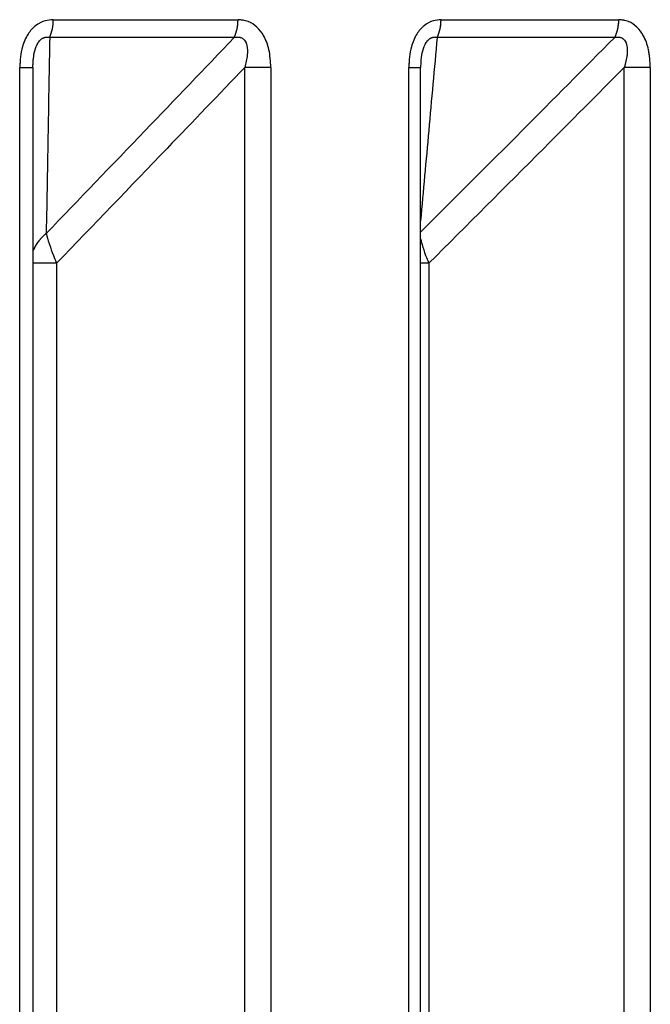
# Model space of a CAD drawing. Header units: inches. Extents: x 0.1 to 16.9, y 0.1 to 10.9.
# Tile 60 of 235: x 6.453841 to 6.454668, y 2.446631 to 2.447921. Entities that reach past the tile are written whole.
import ezdxf

# ---------------------------------------------------------------- set-up
doc = ezdxf.new("R2010")
doc.units = ezdxf.units.IN
doc.header["$MEASUREMENT"] = 0
doc.linetypes.add('PHANTOM', pattern=[0.49999999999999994, 0.25, -0.05, 0.05, -0.05, 0.05, -0.05])

msp = doc.modelspace()

# ---------------------------------------------------------------- linework, layer by layer
at = {"color": 7, "linetype": 'Continuous', "lineweight": 25}
for p, q in [((6.453885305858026, 2.447921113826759), (6.454127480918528, 2.447921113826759)), ((6.45439343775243, 2.447921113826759), (6.454626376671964, 2.447921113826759)), ((6.45412263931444, 2.447897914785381), (6.453880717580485, 2.447897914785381)), ((6.454621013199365, 2.447897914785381), (6.454388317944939, 2.447897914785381)), ((6.453841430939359, 2.443469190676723), (6.453841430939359, 2.447858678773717)), ((6.453841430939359, 2.447858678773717), (6.453858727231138, 2.447858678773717)), ((6.453858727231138, 2.447858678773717), (6.453858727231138, 2.443469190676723)), ((6.454170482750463, 2.447858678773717), (6.454136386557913, 2.447858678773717)), ((6.454136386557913, 2.443469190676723), (6.454136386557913, 2.447858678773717)), ((6.454170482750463, 2.447858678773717), (6.454170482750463, 2.443469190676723)), ((6.45435117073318, 2.443469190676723), (6.45435117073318, 2.447858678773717)), ((6.45435117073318, 2.447858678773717), (6.454366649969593, 2.447858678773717)), ((6.454366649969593, 2.443469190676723), (6.454366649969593, 2.447858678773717)), ((6.454367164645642, 2.447858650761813), (6.454367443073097, 2.447865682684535)), ((6.454667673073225, 2.447858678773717), (6.454633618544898, 2.447858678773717)), ((6.454633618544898, 2.443469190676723), (6.454633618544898, 2.447858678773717)), ((6.454667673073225, 2.447858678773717), (6.454667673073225, 2.443469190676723)), ((6.453889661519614, 2.447602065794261), (6.453858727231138, 2.447602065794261)), ((6.453889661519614, 2.447602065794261), (6.453889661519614, 2.443149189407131)), ((6.454377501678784, 2.447602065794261), (6.454366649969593, 2.447602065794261)), ((6.454377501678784, 2.447602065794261), (6.454377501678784, 2.443149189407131))]:
    msp.add_line(p, q, dxfattribs=at)
at = {"color": 7, "linetype": 'PHANTOM', "lineweight": 18}
for p, q in [((6.453885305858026, 2.447921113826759), (6.454127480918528, 2.447921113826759)), ((6.453885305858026, 2.447921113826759), (6.454127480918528, 2.447921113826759)), ((6.453885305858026, 2.447921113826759), (6.454127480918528, 2.447921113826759)), ((6.45439343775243, 2.447921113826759), (6.454626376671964, 2.447921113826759)), ((6.45439343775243, 2.447921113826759), (6.454626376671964, 2.447921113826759)), ((6.45439343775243, 2.447921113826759), (6.454626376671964, 2.447921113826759)), ((6.45412263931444, 2.447897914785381), (6.453880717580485, 2.447897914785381)), ((6.45412263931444, 2.447897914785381), (6.453880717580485, 2.447897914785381)), ((6.45412263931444, 2.447897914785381), (6.453880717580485, 2.447897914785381)), ((6.454621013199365, 2.447897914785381), (6.454388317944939, 2.447897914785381)), ((6.454621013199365, 2.447897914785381), (6.454388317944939, 2.447897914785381)), ((6.454621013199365, 2.447897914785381), (6.454388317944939, 2.447897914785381)), ((6.453841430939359, 2.443469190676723), (6.453841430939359, 2.447858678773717)), ((6.453841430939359, 2.447858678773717), (6.453858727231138, 2.447858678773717)), ((6.453841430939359, 2.443469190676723), (6.453841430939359, 2.447858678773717)), ((6.453841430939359, 2.447858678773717), (6.453858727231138, 2.447858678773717)), ((6.453841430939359, 2.443469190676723), (6.453841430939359, 2.447858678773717)), ((6.453841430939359, 2.447858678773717), (6.453858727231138, 2.447858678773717)), ((6.453858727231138, 2.447858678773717), (6.453858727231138, 2.443469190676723)), ((6.453858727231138, 2.447858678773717), (6.453858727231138, 2.443469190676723)), ((6.453858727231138, 2.447858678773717), (6.453858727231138, 2.443469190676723)), ((6.454170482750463, 2.447858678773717), (6.454136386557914, 2.447858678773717)), ((6.454136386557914, 2.443469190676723), (6.454136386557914, 2.447858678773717)), ((6.454170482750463, 2.447858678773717), (6.454136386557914, 2.447858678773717)), ((6.454136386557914, 2.443469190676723), (6.454136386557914, 2.447858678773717)), ((6.454170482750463, 2.447858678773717), (6.454136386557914, 2.447858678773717)), ((6.454136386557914, 2.443469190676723), (6.454136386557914, 2.447858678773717)), ((6.454170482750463, 2.447858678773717), (6.454170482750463, 2.443469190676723)), ((6.454170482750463, 2.447858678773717), (6.454170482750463, 2.443469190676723)), ((6.454170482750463, 2.447858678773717), (6.454170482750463, 2.443469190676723)), ((6.45435117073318, 2.443469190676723), (6.45435117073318, 2.447858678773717)), ((6.45435117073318, 2.447858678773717), (6.454366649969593, 2.447858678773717)), ((6.45435117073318, 2.443469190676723), (6.45435117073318, 2.447858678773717)), ((6.45435117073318, 2.447858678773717), (6.454366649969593, 2.447858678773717)), ((6.45435117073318, 2.443469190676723), (6.45435117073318, 2.447858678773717)), ((6.45435117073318, 2.447858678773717), (6.454366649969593, 2.447858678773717)), ((6.454366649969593, 2.443469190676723), (6.454366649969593, 2.447858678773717)), ((6.454366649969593, 2.443469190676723), (6.454366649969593, 2.447858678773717)), ((6.454366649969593, 2.443469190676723), (6.454366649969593, 2.447858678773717)), ((6.454367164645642, 2.447858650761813), (6.454367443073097, 2.447865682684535)), ((6.454367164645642, 2.447858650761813), (6.454367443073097, 2.447865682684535)), ((6.454367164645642, 2.447858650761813), (6.454367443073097, 2.447865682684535)), ((6.454667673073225, 2.447858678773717), (6.454633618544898, 2.447858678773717)), ((6.454633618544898, 2.443469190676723), (6.454633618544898, 2.447858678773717)), ((6.454667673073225, 2.447858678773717), (6.454633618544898, 2.447858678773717)), ((6.454633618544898, 2.443469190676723), (6.454633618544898, 2.447858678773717)), ((6.454667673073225, 2.447858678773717), (6.454633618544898, 2.447858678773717)), ((6.454633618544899, 2.443469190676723), (6.454633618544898, 2.447858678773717)), ((6.454667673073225, 2.447858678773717), (6.454667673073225, 2.443469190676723)), ((6.454667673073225, 2.447858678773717), (6.454667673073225, 2.443469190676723)), ((6.454667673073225, 2.447858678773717), (6.454667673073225, 2.443469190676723)), ((6.453889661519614, 2.447602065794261), (6.453858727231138, 2.447602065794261)), ((6.453889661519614, 2.447602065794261), (6.453858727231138, 2.447602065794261)), ((6.453889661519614, 2.447602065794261), (6.453858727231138, 2.447602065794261)), ((6.453889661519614, 2.447602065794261), (6.453889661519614, 2.443149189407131)), ((6.453889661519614, 2.447602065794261), (6.453889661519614, 2.443149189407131)), ((6.453889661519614, 2.447602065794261), (6.453889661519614, 2.443149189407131)), ((6.454377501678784, 2.447602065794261), (6.454366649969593, 2.447602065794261)), ((6.454377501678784, 2.447602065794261), (6.454366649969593, 2.447602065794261)), ((6.454377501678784, 2.447602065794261), (6.454366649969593, 2.447602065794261)), ((6.454377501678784, 2.447602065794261), (6.454377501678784, 2.443149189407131)), ((6.454377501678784, 2.447602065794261), (6.454377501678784, 2.443149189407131)), ((6.454377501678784, 2.447602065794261), (6.454377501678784, 2.443149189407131))]:
    msp.add_line(p, q, dxfattribs=at)
at = {"color": 7, "linetype": 'Continuous', "lineweight": 25}
for centre, radius, start, end in [((6.453829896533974, 2.447920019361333), 5.542013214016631e-05, 336.4934050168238, 1.13158024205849), ((6.454074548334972, 2.447920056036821), 5.294315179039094e-05, 335.2784952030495, 1.144830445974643), ((6.454342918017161, 2.447920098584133), 5.052993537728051e-05, 333.9584450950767, 1.151258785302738), ((6.454577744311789, 2.447920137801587), 4.864215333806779e-05, 332.8148467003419, 1.149740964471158)]:
    msp.add_arc(centre, radius, start, end, dxfattribs=at)
at = {"color": 7, "linetype": 'PHANTOM', "lineweight": 18}
for centre, radius, start, end in [((6.453829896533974, 2.447920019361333), 5.542013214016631e-05, 336.4934050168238, 1.13158024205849), ((6.453829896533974, 2.447920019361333), 5.542013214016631e-05, 336.4934050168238, 1.13158024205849), ((6.453829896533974, 2.447920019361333), 5.542013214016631e-05, 336.4934050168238, 1.13158024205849), ((6.454074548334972, 2.447920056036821), 5.294315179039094e-05, 335.2784952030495, 1.144830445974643), ((6.454074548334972, 2.447920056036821), 5.294315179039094e-05, 335.2784952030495, 1.144830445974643), ((6.454074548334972, 2.447920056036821), 5.294315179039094e-05, 335.2784952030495, 1.144830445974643), ((6.454342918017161, 2.447920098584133), 5.052993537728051e-05, 333.9584450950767, 1.151258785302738), ((6.454342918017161, 2.447920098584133), 5.052993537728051e-05, 333.9584450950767, 1.151258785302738), ((6.454342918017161, 2.447920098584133), 5.052993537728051e-05, 333.9584450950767, 1.151258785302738), ((6.454577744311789, 2.447920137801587), 4.864215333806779e-05, 332.8148467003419, 1.149740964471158), ((6.454577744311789, 2.447920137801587), 4.864215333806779e-05, 332.8148467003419, 1.149740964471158), ((6.454577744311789, 2.447920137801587), 4.864215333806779e-05, 332.8148467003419, 1.149740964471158)]:
    msp.add_arc(centre, radius, start, end, dxfattribs=at)
at = {"color": 7, "linetype": 'Continuous', "lineweight": 25}
for points, knots in [([(6.453885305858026, 2.447921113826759), (6.453881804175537, 2.447920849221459), (6.453873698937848, 2.447920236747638), (6.453861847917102, 2.447914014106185), (6.453851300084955, 2.447902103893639), (6.453843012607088, 2.447883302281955), (6.453842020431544, 2.44786785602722), (6.453841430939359, 2.447858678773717)], [0, 0, 0, 0, 0.133627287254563, 0.3093030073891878, 0.4842287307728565, 0.6935591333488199, 1, 1, 1, 1]), ([(6.454170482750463, 2.447858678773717), (6.454170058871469, 2.447866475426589), (6.454169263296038, 2.447881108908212), (6.454162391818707, 2.447899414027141), (6.454152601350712, 2.447912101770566), (6.454140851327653, 2.447919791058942), (6.454131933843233, 2.447920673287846), (6.454127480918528, 2.447921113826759)], [0, 0, 0, 0, 0.261175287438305, 0.490198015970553, 0.6548011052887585, 0.8276257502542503, 1, 1, 1, 1]), ([(6.45439343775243, 2.447921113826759), (6.454390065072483, 2.447920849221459), (6.454382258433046, 2.447920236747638), (6.454370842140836, 2.447914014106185), (6.454360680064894, 2.447902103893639), (6.454352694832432, 2.447883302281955), (6.454351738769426, 2.447867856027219), (6.45435117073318, 2.447858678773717)], [0, 0, 0, 0, 0.1336272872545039, 0.3093030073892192, 0.4842287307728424, 0.6935591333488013, 1, 1, 1, 1]), ([(6.454667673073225, 2.447858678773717), (6.454667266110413, 2.447866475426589), (6.454666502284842, 2.447881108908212), (6.454659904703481, 2.447899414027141), (6.454650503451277, 2.447912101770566), (6.454639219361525, 2.447919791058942), (6.454630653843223, 2.447920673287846), (6.454626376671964, 2.447921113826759)], [0, 0, 0, 0, 0.2611752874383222, 0.4901980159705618, 0.6548011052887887, 0.827625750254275, 1, 1, 1, 1]), ([(6.453858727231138, 2.447858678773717), (6.453858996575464, 2.447864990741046), (6.453859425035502, 2.447875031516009), (6.453863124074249, 2.447886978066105), (6.453866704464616, 2.447892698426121), (6.453869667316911, 2.447895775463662), (6.45387253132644, 2.447897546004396), (6.45387650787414, 2.447898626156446), (6.453879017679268, 2.4478982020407), (6.453880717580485, 2.447897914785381)], [0, 0, 0, 0, 0.3643207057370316, 0.579543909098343, 0.6799835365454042, 0.7338312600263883, 0.8222095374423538, 0.8795817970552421, 1, 1, 1, 1]), ([(6.453880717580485, 2.447897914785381), (6.453880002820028, 2.447857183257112), (6.453878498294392, 2.447771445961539), (6.453876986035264, 2.447685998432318), (6.453876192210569, 2.447641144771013)], [0, 0, 0, 0, 0.4750736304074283, 1, 1, 1, 1]), ([(6.453876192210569, 2.447641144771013), (6.453919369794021, 2.447685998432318), (6.454001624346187, 2.447771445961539), (6.454083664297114, 2.447857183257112), (6.45412263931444, 2.447897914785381)], [0, 0, 0, 0, 0.5249263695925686, 1, 1, 1, 1]), ([(6.45412263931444, 2.447897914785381), (6.45412436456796, 2.447898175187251), (6.45412698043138, 2.447898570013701), (6.45413096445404, 2.44789792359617), (6.454133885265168, 2.447896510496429), (6.454136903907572, 2.447893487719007), (6.454138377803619, 2.4478903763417), (6.454140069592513, 2.447884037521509), (6.454140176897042, 2.447873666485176), (6.454137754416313, 2.447864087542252), (6.454136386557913, 2.447858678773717)], [0, 0, 0, 0, 0.1013553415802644, 0.1536769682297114, 0.2421980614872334, 0.2966866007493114, 0.4155632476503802, 0.4450262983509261, 0.6866330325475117, 1, 1, 1, 1]), ([(6.454388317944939, 2.447897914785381), (6.454384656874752, 2.44785718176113), (6.454377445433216, 2.447776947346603), (6.454370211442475, 2.447696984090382), (6.454366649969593, 2.44765761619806)], [0, 0, 0, 0, 0.5076752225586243, 1, 1, 1, 1]), ([(6.454366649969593, 2.447642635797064), (6.454410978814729, 2.4476869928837), (6.454495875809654, 2.447771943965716), (6.454580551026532, 2.447857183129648), (6.454621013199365, 2.447897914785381)], [0, 0, 0, 0, 0.5221485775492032, 1, 1, 1, 1]), ([(6.454367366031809, 2.447865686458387), (6.454367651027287, 2.447869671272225), (6.454368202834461, 2.447877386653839), (6.454371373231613, 2.447886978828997), (6.454374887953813, 2.447892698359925), (6.454377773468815, 2.447895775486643), (6.454380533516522, 2.447897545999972), (6.454384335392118, 2.447898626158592), (6.454386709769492, 2.447898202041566), (6.454388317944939, 2.447897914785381)], [0, 0, 0, 0, 0.2655949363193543, 0.514243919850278, 0.6302825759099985, 0.6924932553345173, 0.7945973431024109, 0.8608799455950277, 1, 1, 1, 1]), ([(6.454621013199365, 2.447897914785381), (6.454622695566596, 2.44789817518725), (6.454625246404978, 2.447898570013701), (6.454629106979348, 2.447897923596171), (6.454631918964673, 2.447896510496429), (6.454634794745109, 2.447893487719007), (6.454636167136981, 2.4478903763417), (6.454637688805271, 2.447884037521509), (6.45463759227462, 2.447873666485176), (6.454635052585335, 2.447864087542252), (6.454633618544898, 2.447858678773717)], [0, 0, 0, 0, 0.1013553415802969, 0.1536769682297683, 0.2421980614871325, 0.2966866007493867, 0.4155632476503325, 0.4450262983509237, 0.6866330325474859, 0.9999999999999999, 0.9999999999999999, 0.9999999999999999, 0.9999999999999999]), ([(6.454136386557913, 2.447858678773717), (6.454102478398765, 2.44782329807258), (6.45402035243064, 2.447737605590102), (6.453938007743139, 2.447652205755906), (6.453889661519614, 2.447602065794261)], [0, 0, 0, 0, 0.4128798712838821, 1, 1, 1, 1]), ([(6.454633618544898, 2.447858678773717), (6.454598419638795, 2.44782329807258), (6.454513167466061, 2.447737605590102), (6.454427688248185, 2.447652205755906), (6.454377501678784, 2.447602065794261)], [0, 0, 0, 0, 0.4128798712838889, 1, 1, 1, 1]), ([(6.453876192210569, 2.447641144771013), (6.453875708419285, 2.447640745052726), (6.453874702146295, 2.447639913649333), (6.453873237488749, 2.44763860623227), (6.453871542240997, 2.447637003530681), (6.453869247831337, 2.447634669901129), (6.453866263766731, 2.447631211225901), (6.453862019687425, 2.447625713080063), (6.453859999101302, 2.447620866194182), (6.453858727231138, 2.44761781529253)], [0, 0, 0, 0, 0.06551948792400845, 0.136278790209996, 0.2032329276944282, 0.3057664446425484, 0.4707778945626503, 0.6668779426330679, 1, 1, 1, 1]), ([(6.453876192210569, 2.447641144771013), (6.453876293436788, 2.447640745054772), (6.453876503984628, 2.447639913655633), (6.453876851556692, 2.447638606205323), (6.453877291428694, 2.447637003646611), (6.45387795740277, 2.447634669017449), (6.453878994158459, 2.44763121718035), (6.453881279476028, 2.447624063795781), (6.453884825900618, 2.447613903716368), (6.453888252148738, 2.447605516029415), (6.453889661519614, 2.447602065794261)], [0, 0, 0, 0, 0.04155614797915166, 0.08643568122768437, 0.128901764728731, 0.1939342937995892, 0.2985938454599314, 0.4229715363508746, 0.7626420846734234, 1, 1, 1, 1]), ([(6.454366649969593, 2.447634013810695), (6.454366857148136, 2.447633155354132), (6.454367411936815, 2.447630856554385), (6.454369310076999, 2.44762404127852), (6.454372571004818, 2.447613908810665), (6.454376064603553, 2.447605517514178), (6.454377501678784, 2.447602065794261)], [0, 0, 0, 0, 0.09558565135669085, 0.2559620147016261, 0.69394351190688, 1, 1, 1, 1])]:
    msp.add_open_spline(points, degree=3, knots=knots, dxfattribs=at)
at = {"color": 7, "linetype": 'PHANTOM', "lineweight": 18}
for points, knots in [([(6.453885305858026, 2.447921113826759), (6.453881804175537, 2.447920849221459), (6.453873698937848, 2.447920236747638), (6.453861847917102, 2.447914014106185), (6.453851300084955, 2.447902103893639), (6.453843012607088, 2.447883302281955), (6.453842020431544, 2.44786785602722), (6.453841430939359, 2.447858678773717)], [0, 0, 0, 0, 0.1336272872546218, 0.3093030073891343, 0.484228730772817, 0.6935591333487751, 1, 1, 1, 1]), ([(6.453885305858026, 2.447921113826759), (6.453881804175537, 2.447920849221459), (6.453873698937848, 2.447920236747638), (6.453861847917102, 2.447914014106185), (6.453851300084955, 2.447902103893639), (6.453843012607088, 2.447883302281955), (6.453842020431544, 2.44786785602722), (6.453841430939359, 2.447858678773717)], [0, 0, 0, 0, 0.1336272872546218, 0.3093030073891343, 0.484228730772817, 0.6935591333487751, 1, 1, 1, 1]), ([(6.453885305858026, 2.447921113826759), (6.453881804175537, 2.447920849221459), (6.453873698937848, 2.447920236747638), (6.453861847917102, 2.447914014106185), (6.453851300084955, 2.447902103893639), (6.453843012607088, 2.447883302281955), (6.453842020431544, 2.44786785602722), (6.453841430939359, 2.447858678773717)], [0, 0, 0, 0, 0.1336272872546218, 0.3093030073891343, 0.484228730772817, 0.6935591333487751, 1, 1, 1, 1]), ([(6.454170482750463, 2.447858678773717), (6.454170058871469, 2.447866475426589), (6.454169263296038, 2.447881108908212), (6.454162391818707, 2.447899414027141), (6.454152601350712, 2.447912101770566), (6.454140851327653, 2.447919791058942), (6.454131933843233, 2.447920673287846), (6.454127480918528, 2.447921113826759)], [0, 0, 0, 0, 0.2611752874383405, 0.4901980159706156, 0.6548011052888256, 0.8276257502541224, 1, 1, 1, 1]), ([(6.454170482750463, 2.447858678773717), (6.454170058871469, 2.447866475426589), (6.454169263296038, 2.447881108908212), (6.454162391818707, 2.447899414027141), (6.454152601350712, 2.447912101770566), (6.454140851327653, 2.447919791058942), (6.454131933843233, 2.447920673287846), (6.454127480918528, 2.447921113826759)], [0, 0, 0, 0, 0.2611752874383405, 0.4901980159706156, 0.6548011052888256, 0.8276257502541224, 1, 1, 1, 1]), ([(6.454170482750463, 2.447858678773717), (6.454170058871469, 2.447866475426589), (6.454169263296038, 2.447881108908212), (6.454162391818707, 2.447899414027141), (6.454152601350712, 2.447912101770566), (6.454140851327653, 2.447919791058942), (6.454131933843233, 2.447920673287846), (6.454127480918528, 2.447921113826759)], [0, 0, 0, 0, 0.2611752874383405, 0.4901980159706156, 0.6548011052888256, 0.8276257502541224, 1, 1, 1, 1]), ([(6.45439343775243, 2.447921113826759), (6.454390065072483, 2.447920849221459), (6.454382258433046, 2.447920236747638), (6.454370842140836, 2.447914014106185), (6.454360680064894, 2.447902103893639), (6.454352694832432, 2.447883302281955), (6.454351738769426, 2.44786785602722), (6.45435117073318, 2.447858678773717)], [0, 0, 0, 0, 0.1336272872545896, 0.3093030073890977, 0.4842287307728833, 0.6935591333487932, 1, 1, 1, 1]), ([(6.45439343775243, 2.447921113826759), (6.454390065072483, 2.447920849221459), (6.454382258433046, 2.447920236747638), (6.454370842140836, 2.447914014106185), (6.454360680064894, 2.447902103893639), (6.454352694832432, 2.447883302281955), (6.454351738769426, 2.44786785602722), (6.45435117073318, 2.447858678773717)], [0, 0, 0, 0, 0.1336272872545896, 0.3093030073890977, 0.4842287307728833, 0.6935591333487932, 1, 1, 1, 1]), ([(6.45439343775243, 2.447921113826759), (6.454390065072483, 2.447920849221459), (6.454382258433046, 2.447920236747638), (6.454370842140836, 2.447914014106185), (6.454360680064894, 2.447902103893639), (6.454352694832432, 2.447883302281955), (6.454351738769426, 2.44786785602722), (6.45435117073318, 2.447858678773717)], [0, 0, 0, 0, 0.1336272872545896, 0.3093030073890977, 0.4842287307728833, 0.6935591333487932, 1, 1, 1, 1]), ([(6.454667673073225, 2.447858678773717), (6.454667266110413, 2.447866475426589), (6.454666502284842, 2.447881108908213), (6.454659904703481, 2.44789941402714), (6.454650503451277, 2.447912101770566), (6.454639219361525, 2.447919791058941), (6.454630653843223, 2.447920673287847), (6.454626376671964, 2.447921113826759)], [0, 0, 0, 0, 0.2611752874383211, 0.4901980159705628, 0.6548011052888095, 0.8276257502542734, 1, 1, 1, 1]), ([(6.454667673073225, 2.447858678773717), (6.454667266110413, 2.447866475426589), (6.454666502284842, 2.447881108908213), (6.454659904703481, 2.44789941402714), (6.454650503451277, 2.447912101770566), (6.454639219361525, 2.447919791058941), (6.454630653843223, 2.447920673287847), (6.454626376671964, 2.447921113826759)], [0, 0, 0, 0, 0.2611752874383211, 0.4901980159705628, 0.6548011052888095, 0.8276257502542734, 1, 1, 1, 1]), ([(6.454667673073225, 2.447858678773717), (6.454667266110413, 2.447866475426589), (6.454666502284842, 2.447881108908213), (6.454659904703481, 2.44789941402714), (6.454650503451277, 2.447912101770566), (6.454639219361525, 2.447919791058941), (6.454630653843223, 2.447920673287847), (6.454626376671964, 2.447921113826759)], [0, 0, 0, 0, 0.2611752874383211, 0.4901980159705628, 0.6548011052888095, 0.8276257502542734, 1, 1, 1, 1]), ([(6.453858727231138, 2.447858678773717), (6.453858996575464, 2.447864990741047), (6.453859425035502, 2.44787503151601), (6.453863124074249, 2.447886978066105), (6.453866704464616, 2.447892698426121), (6.453869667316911, 2.447895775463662), (6.45387253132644, 2.447897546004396), (6.45387650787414, 2.447898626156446), (6.453879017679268, 2.4478982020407), (6.453880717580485, 2.447897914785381)], [0, 0, 0, 0, 0.3643207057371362, 0.5795439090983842, 0.6799835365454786, 0.7338312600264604, 0.8222095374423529, 0.8795817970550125, 1, 1, 1, 1]), ([(6.453858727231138, 2.447858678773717), (6.453858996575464, 2.447864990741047), (6.453859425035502, 2.44787503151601), (6.453863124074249, 2.447886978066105), (6.453866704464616, 2.447892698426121), (6.453869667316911, 2.447895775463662), (6.45387253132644, 2.447897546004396), (6.45387650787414, 2.447898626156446), (6.453879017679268, 2.4478982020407), (6.453880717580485, 2.447897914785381)], [0, 0, 0, 0, 0.3643207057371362, 0.5795439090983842, 0.6799835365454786, 0.7338312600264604, 0.8222095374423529, 0.8795817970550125, 1, 1, 1, 1]), ([(6.453858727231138, 2.447858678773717), (6.453858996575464, 2.447864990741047), (6.453859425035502, 2.44787503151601), (6.453863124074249, 2.447886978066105), (6.453866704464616, 2.447892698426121), (6.453869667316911, 2.447895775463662), (6.45387253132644, 2.447897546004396), (6.45387650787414, 2.447898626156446), (6.453879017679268, 2.4478982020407), (6.453880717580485, 2.447897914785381)], [0, 0, 0, 0, 0.3643207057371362, 0.5795439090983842, 0.6799835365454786, 0.7338312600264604, 0.8222095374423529, 0.8795817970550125, 1, 1, 1, 1]), ([(6.453880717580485, 2.447897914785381), (6.453880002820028, 2.447857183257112), (6.453878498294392, 2.447771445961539), (6.453876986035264, 2.447685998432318), (6.453876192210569, 2.447641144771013)], [0, 0, 0, 0, 0.475073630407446, 1, 1, 1, 1]), ([(6.453876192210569, 2.447641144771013), (6.453919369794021, 2.447685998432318), (6.454001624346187, 2.447771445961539), (6.454083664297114, 2.447857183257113), (6.45412263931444, 2.447897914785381)], [0, 0, 0, 0, 0.5249263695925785, 1, 1, 1, 1]), ([(6.453880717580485, 2.447897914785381), (6.453880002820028, 2.447857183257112), (6.453878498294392, 2.447771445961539), (6.453876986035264, 2.447685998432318), (6.453876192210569, 2.447641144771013)], [0, 0, 0, 0, 0.475073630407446, 1, 1, 1, 1]), ([(6.453876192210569, 2.447641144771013), (6.453919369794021, 2.447685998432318), (6.454001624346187, 2.447771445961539), (6.454083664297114, 2.447857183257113), (6.45412263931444, 2.447897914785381)], [0, 0, 0, 0, 0.5249263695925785, 1, 1, 1, 1]), ([(6.453880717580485, 2.447897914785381), (6.453880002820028, 2.447857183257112), (6.453878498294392, 2.447771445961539), (6.453876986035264, 2.447685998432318), (6.453876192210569, 2.447641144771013)], [0, 0, 0, 0, 0.475073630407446, 1, 1, 1, 1]), ([(6.453876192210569, 2.447641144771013), (6.453919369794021, 2.447685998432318), (6.454001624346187, 2.447771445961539), (6.454083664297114, 2.447857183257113), (6.45412263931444, 2.447897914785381)], [0, 0, 0, 0, 0.5249263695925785, 1, 1, 1, 1]), ([(6.45412263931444, 2.447897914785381), (6.45412436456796, 2.44789817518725), (6.45412698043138, 2.447898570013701), (6.45413096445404, 2.44789792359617), (6.454133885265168, 2.447896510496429), (6.454136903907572, 2.447893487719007), (6.454138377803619, 2.447890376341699), (6.454140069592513, 2.44788403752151), (6.454140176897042, 2.447873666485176), (6.454137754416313, 2.447864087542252), (6.454136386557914, 2.447858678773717)], [0, 0, 0, 0, 0.1013553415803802, 0.1536769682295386, 0.2421980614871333, 0.2966866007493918, 0.4155632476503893, 0.4450262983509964, 0.6866330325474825, 1, 1, 1, 1]), ([(6.45412263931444, 2.447897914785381), (6.45412436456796, 2.44789817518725), (6.45412698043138, 2.447898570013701), (6.45413096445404, 2.44789792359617), (6.454133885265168, 2.447896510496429), (6.454136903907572, 2.447893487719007), (6.454138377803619, 2.447890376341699), (6.454140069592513, 2.44788403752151), (6.454140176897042, 2.447873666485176), (6.454137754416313, 2.447864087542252), (6.454136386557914, 2.447858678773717)], [0, 0, 0, 0, 0.1013553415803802, 0.1536769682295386, 0.2421980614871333, 0.2966866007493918, 0.4155632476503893, 0.4450262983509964, 0.6866330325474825, 1, 1, 1, 1]), ([(6.45412263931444, 2.447897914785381), (6.45412436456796, 2.44789817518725), (6.45412698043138, 2.447898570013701), (6.45413096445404, 2.44789792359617), (6.454133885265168, 2.447896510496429), (6.454136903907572, 2.447893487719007), (6.454138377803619, 2.447890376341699), (6.454140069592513, 2.44788403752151), (6.454140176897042, 2.447873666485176), (6.454137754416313, 2.447864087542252), (6.454136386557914, 2.447858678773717)], [0, 0, 0, 0, 0.1013553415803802, 0.1536769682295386, 0.2421980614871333, 0.2966866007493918, 0.4155632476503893, 0.4450262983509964, 0.6866330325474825, 1, 1, 1, 1]), ([(6.454388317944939, 2.447897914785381), (6.454384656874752, 2.44785718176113), (6.454377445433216, 2.447776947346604), (6.454370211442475, 2.447696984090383), (6.454366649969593, 2.44765761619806)], [0, 0, 0, 0, 0.5076752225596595, 0.9999999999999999, 0.9999999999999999, 0.9999999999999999, 0.9999999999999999]), ([(6.454366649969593, 2.447642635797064), (6.454410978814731, 2.4476869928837), (6.454495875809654, 2.447771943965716), (6.454580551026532, 2.447857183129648), (6.454621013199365, 2.447897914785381)], [0, 0, 0, 0, 0.5221485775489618, 1, 1, 1, 1]), ([(6.454388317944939, 2.447897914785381), (6.454384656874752, 2.44785718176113), (6.454377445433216, 2.447776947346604), (6.454370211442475, 2.447696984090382), (6.454366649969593, 2.44765761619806)], [0, 0, 0, 0, 0.5076752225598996, 1, 1, 1, 1]), ([(6.454366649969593, 2.447642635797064), (6.454410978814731, 2.4476869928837), (6.454495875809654, 2.447771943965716), (6.454580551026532, 2.447857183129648), (6.454621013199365, 2.447897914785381)], [0, 0, 0, 0, 0.5221485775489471, 1, 1, 1, 1]), ([(6.454388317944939, 2.447897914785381), (6.454384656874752, 2.44785718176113), (6.454377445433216, 2.447776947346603), (6.454370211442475, 2.447696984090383), (6.454366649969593, 2.44765761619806)], [0, 0, 0, 0, 0.5076752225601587, 1, 1, 1, 1]), ([(6.454366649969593, 2.447642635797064), (6.454410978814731, 2.4476869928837), (6.454495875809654, 2.447771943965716), (6.454580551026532, 2.447857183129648), (6.454621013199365, 2.447897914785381)], [0, 0, 0, 0, 0.5221485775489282, 1, 1, 1, 1]), ([(6.454367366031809, 2.447865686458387), (6.454367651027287, 2.447869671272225), (6.454368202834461, 2.447877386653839), (6.454371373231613, 2.447886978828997), (6.454374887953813, 2.447892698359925), (6.454377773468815, 2.447895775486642), (6.454380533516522, 2.447897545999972), (6.454384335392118, 2.447898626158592), (6.454386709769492, 2.447898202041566), (6.454388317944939, 2.447897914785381)], [0, 0, 0, 0, 0.2655949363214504, 0.5142439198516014, 0.6302825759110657, 0.692493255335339, 0.7945973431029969, 0.8608799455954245, 1, 1, 1, 1]), ([(6.454367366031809, 2.447865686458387), (6.454367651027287, 2.447869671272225), (6.454368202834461, 2.447877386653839), (6.454371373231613, 2.447886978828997), (6.454374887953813, 2.447892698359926), (6.454377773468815, 2.447895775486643), (6.454380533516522, 2.447897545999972), (6.454384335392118, 2.447898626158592), (6.454386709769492, 2.447898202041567), (6.454388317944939, 2.447897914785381)], [0, 0, 0, 0, 0.265594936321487, 0.5142439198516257, 0.6302825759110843, 0.6924932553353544, 0.7945973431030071, 0.8608799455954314, 1, 1, 1, 1]), ([(6.454367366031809, 2.447865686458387), (6.454367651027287, 2.447869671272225), (6.454368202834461, 2.447877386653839), (6.454371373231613, 2.447886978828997), (6.454374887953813, 2.447892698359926), (6.454377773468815, 2.447895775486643), (6.454380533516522, 2.447897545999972), (6.454384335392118, 2.447898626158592), (6.454386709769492, 2.447898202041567), (6.454388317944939, 2.447897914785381)], [0, 0, 0, 0, 0.265594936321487, 0.5142439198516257, 0.6302825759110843, 0.6924932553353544, 0.7945973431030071, 0.8608799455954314, 1, 1, 1, 1]), ([(6.454621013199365, 2.447897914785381), (6.454622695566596, 2.447898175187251), (6.454625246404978, 2.447898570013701), (6.454629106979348, 2.44789792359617), (6.454631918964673, 2.447896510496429), (6.454634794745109, 2.447893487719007), (6.454636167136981, 2.4478903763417), (6.454637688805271, 2.44788403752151), (6.45463759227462, 2.447873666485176), (6.454635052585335, 2.447864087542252), (6.454633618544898, 2.447858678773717)], [0, 0, 0, 0, 0.1013553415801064, 0.1536769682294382, 0.2421980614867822, 0.2966866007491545, 0.4155632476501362, 0.4450262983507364, 0.6866330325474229, 1, 1, 1, 1]), ([(6.454621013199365, 2.447897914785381), (6.454622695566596, 2.44789817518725), (6.454625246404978, 2.447898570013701), (6.454629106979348, 2.44789792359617), (6.454631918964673, 2.447896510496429), (6.454634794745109, 2.447893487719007), (6.454636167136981, 2.4478903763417), (6.454637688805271, 2.447884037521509), (6.45463759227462, 2.447873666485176), (6.454635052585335, 2.447864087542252), (6.454633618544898, 2.447858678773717)], [0, 0, 0, 0, 0.1013553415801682, 0.1536769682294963, 0.2421980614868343, 0.2966866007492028, 0.4155632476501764, 0.4450262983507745, 0.6866330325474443, 1, 1, 1, 1]), ([(6.454621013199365, 2.447897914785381), (6.454622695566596, 2.44789817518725), (6.454625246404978, 2.447898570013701), (6.454629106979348, 2.44789792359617), (6.454631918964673, 2.447896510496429), (6.454634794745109, 2.447893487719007), (6.454636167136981, 2.4478903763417), (6.454637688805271, 2.447884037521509), (6.45463759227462, 2.447873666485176), (6.454635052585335, 2.447864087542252), (6.454633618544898, 2.447858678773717)], [0, 0, 0, 0, 0.1013553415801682, 0.1536769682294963, 0.2421980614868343, 0.2966866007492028, 0.4155632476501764, 0.4450262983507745, 0.6866330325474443, 1, 1, 1, 1]), ([(6.454136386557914, 2.447858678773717), (6.454102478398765, 2.44782329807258), (6.45402035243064, 2.447737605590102), (6.453938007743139, 2.447652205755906), (6.453889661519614, 2.447602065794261)], [0, 0, 0, 0, 0.4128798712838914, 1, 1, 1, 1]), ([(6.454136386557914, 2.447858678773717), (6.454102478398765, 2.44782329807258), (6.45402035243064, 2.447737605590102), (6.453938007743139, 2.447652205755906), (6.453889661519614, 2.447602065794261)], [0, 0, 0, 0, 0.4128798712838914, 1, 1, 1, 1]), ([(6.454136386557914, 2.447858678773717), (6.454102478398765, 2.44782329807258), (6.45402035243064, 2.447737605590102), (6.453938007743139, 2.447652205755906), (6.453889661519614, 2.447602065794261)], [0, 0, 0, 0, 0.4128798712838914, 1, 1, 1, 1]), ([(6.454633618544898, 2.447858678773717), (6.454598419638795, 2.44782329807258), (6.454513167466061, 2.447737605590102), (6.454427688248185, 2.447652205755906), (6.454377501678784, 2.447602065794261)], [0, 0, 0, 0, 0.412879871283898, 1, 1, 1, 1]), ([(6.454633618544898, 2.447858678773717), (6.454598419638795, 2.44782329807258), (6.454513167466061, 2.447737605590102), (6.454427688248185, 2.447652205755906), (6.454377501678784, 2.447602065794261)], [0, 0, 0, 0, 0.4128798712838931, 1, 1, 1, 1]), ([(6.454633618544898, 2.447858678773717), (6.454598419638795, 2.44782329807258), (6.454513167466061, 2.447737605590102), (6.454427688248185, 2.447652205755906), (6.454377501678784, 2.447602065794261)], [0, 0, 0, 0, 0.4128798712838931, 1, 1, 1, 1]), ([(6.453876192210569, 2.447641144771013), (6.453875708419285, 2.447640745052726), (6.453874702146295, 2.447639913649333), (6.453873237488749, 2.44763860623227), (6.453871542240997, 2.447637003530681), (6.453869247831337, 2.447634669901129), (6.453866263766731, 2.447631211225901), (6.453862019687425, 2.447625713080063), (6.453859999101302, 2.447620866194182), (6.453858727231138, 2.44761781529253)], [0, 0, 0, 0, 0.06551948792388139, 0.1362787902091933, 0.2032329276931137, 0.3057664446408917, 0.4707778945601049, 0.6668779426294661, 0.9999999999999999, 0.9999999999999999, 0.9999999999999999, 0.9999999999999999]), ([(6.453876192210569, 2.447641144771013), (6.453875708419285, 2.447640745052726), (6.453874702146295, 2.447639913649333), (6.453873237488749, 2.447638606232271), (6.453871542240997, 2.447637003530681), (6.453869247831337, 2.447634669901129), (6.453866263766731, 2.447631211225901), (6.453862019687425, 2.447625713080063), (6.453859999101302, 2.447620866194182), (6.453858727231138, 2.44761781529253)], [0, 0, 0, 0, 0.06551948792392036, 0.1362787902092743, 0.2032329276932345, 0.3057664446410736, 0.4707778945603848, 0.6668779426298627, 0.9999999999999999, 0.9999999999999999, 0.9999999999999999, 0.9999999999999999]), ([(6.453876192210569, 2.447641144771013), (6.453875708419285, 2.447640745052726), (6.453874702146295, 2.447639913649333), (6.453873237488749, 2.44763860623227), (6.453871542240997, 2.44763700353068), (6.453869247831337, 2.447634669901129), (6.453866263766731, 2.447631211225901), (6.453862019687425, 2.447625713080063), (6.453859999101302, 2.447620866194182), (6.453858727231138, 2.44761781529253)], [0, 0, 0, 0, 0.06551948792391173, 0.1362787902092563, 0.2032329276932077, 0.3057664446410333, 0.4707778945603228, 0.6668779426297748, 1, 1, 1, 1]), ([(6.453876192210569, 2.447641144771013), (6.453876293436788, 2.447640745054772), (6.453876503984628, 2.447639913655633), (6.453876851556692, 2.447638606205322), (6.453877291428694, 2.447637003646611), (6.45387795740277, 2.447634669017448), (6.453878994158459, 2.44763121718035), (6.453881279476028, 2.447624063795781), (6.453884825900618, 2.447613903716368), (6.453888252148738, 2.447605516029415), (6.453889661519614, 2.447602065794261)], [0, 0, 0, 0, 0.04155614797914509, 0.08643568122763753, 0.1289017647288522, 0.1939342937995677, 0.2985938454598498, 0.4229715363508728, 0.762642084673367, 1, 1, 1, 1]), ([(6.453876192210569, 2.447641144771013), (6.453876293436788, 2.447640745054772), (6.453876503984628, 2.447639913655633), (6.453876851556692, 2.447638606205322), (6.453877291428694, 2.447637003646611), (6.45387795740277, 2.447634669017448), (6.453878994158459, 2.44763121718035), (6.453881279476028, 2.447624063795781), (6.453884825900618, 2.447613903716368), (6.453888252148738, 2.447605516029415), (6.453889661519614, 2.447602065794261)], [0, 0, 0, 0, 0.04155614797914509, 0.08643568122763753, 0.1289017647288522, 0.1939342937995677, 0.2985938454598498, 0.4229715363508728, 0.762642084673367, 1, 1, 1, 1]), ([(6.453876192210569, 2.447641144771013), (6.453876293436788, 2.447640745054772), (6.453876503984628, 2.447639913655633), (6.453876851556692, 2.447638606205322), (6.453877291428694, 2.447637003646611), (6.45387795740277, 2.447634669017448), (6.453878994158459, 2.44763121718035), (6.453881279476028, 2.447624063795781), (6.453884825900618, 2.447613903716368), (6.453888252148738, 2.447605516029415), (6.453889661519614, 2.447602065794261)], [0, 0, 0, 0, 0.04155614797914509, 0.08643568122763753, 0.1289017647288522, 0.1939342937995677, 0.2985938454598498, 0.4229715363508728, 0.762642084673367, 1, 1, 1, 1]), ([(6.454366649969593, 2.447634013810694), (6.454366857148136, 2.447633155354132), (6.454367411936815, 2.447630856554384), (6.454369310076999, 2.44762404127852), (6.454372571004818, 2.447613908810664), (6.454376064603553, 2.447605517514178), (6.454377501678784, 2.447602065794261)], [0, 0, 0, 0, 0.09558565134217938, 0.255962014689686, 0.6939435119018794, 1, 1, 1, 1]), ([(6.454366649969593, 2.447634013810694), (6.454366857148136, 2.447633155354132), (6.454367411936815, 2.447630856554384), (6.454369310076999, 2.447624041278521), (6.454372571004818, 2.447613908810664), (6.454376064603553, 2.447605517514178), (6.454377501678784, 2.447602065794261)], [0, 0, 0, 0, 0.09558565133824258, 0.2559620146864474, 0.6939435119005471, 1, 1, 1, 1]), ([(6.454366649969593, 2.447634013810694), (6.454366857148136, 2.447633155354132), (6.454367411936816, 2.447630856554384), (6.454369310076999, 2.447624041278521), (6.454372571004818, 2.447613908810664), (6.454376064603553, 2.447605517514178), (6.454377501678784, 2.447602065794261)], [0, 0, 0, 0, 0.0955856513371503, 0.2559620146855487, 0.6939435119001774, 1, 1, 1, 1])]:
    msp.add_open_spline(points, degree=3, knots=knots, dxfattribs=at)

doc.saveas('drawing.dxf')
